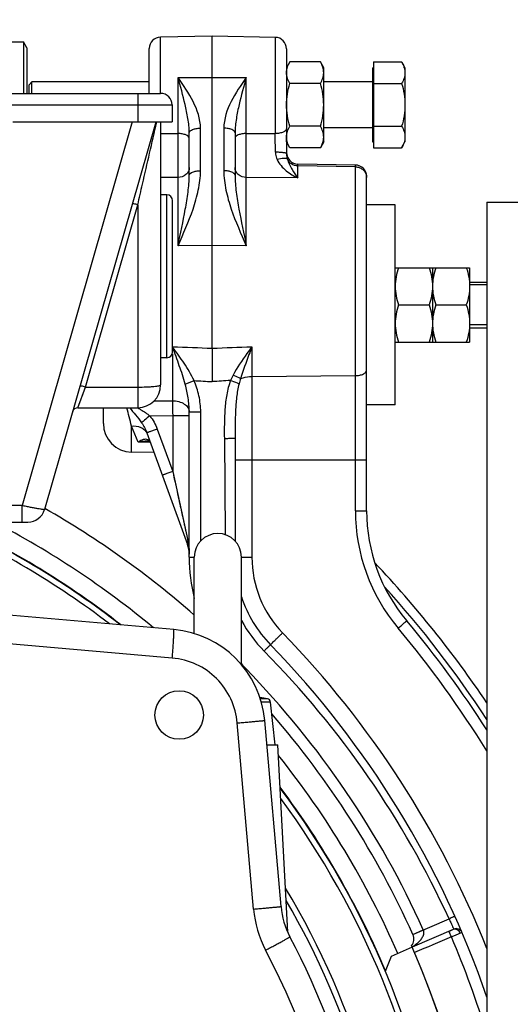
# Model space of a CAD drawing. Header units: millimetres. Extents: x 0 to 1189, y 0 to 841.
# Tile 64 of 68: x 931 to 965, y 472 to 541. Entities that reach past the tile are written whole.
import ezdxf

# ---------------------------------------------------------------- set-up
doc = ezdxf.new("R2010")
doc.units = ezdxf.units.MM
doc.header["$LTSCALE"] = 65.395
doc.layers.get('0').update_dxf_attribs({"linetype": 'CONTINUOUS'})
doc.layers.add('3_ALL_AXES', color=7, linetype='CONTINUOUS')
doc.styles.get("Standard").update_dxf_attribs({"font": 'arial.ttf'})
doc.dimstyles.new('DIMSTYLE_2', dxfattribs={"dimtxt": 3, "dimasz": 3, "dimexe": 2, "dimexo": 1.5, "dimgap": 0.75, "dimtad": 1, "dimdec": 1, "dimlfac": 2.5, "dimdsep": 46, "dimtxsty": 'Standard', "dimblk": '_FILLED', "dimblk1": '_FILLED', "dimblk2": '_FILLED', "dimcen": 0.09, "dimadec": 1, "dimazin": 2, "dimtp": 0.5, "dimtm": 0.5, "dimtfac": 1, "dimtdec": 1, "dimtofl": 0, "dimtmove": 0, "dimatfit": 3, "dimldrblk": '_FILLED', "dimfxl": 0, "dimtolj": 1, "dimarcsym": 0})
doc.dimstyles.new('DIMSTYLE_3', dxfattribs={"dimtxt": 3, "dimasz": 3, "dimexe": 2, "dimexo": 1.5, "dimgap": 0.75, "dimtad": 1, "dimdec": 0, "dimlfac": 2.5, "dimdsep": 46, "dimtxsty": 'Standard', "dimblk": '_FILLED', "dimblk1": '_FILLED', "dimblk2": '_FILLED', "dimcen": 0.09, "dimadec": 0, "dimazin": 2, "dimtp": 0.5, "dimtm": 0.5, "dimtfac": 1, "dimtdec": 0, "dimtofl": 0, "dimtmove": 0, "dimatfit": 3, "dimldrblk": '_FILLED', "dimfxl": 0, "dimtolj": 1, "dimarcsym": 0})

# ---------------------------------------------------------------- blocks, each defined once
blk = doc.blocks.new('_FILLED')
at = {"color": 0, "linetype": 'ByBlock'}
blk.add_solid([(0, 0), (-1, 0.25), (-1, -0.25)], dxfattribs=at)
blk = doc.blocks.new('*D4')
at = {"color": 2, "linetype": 'Continuous'}
for p, q in [((901.032, 461.294), (901.032, 583.161)), ((977.832, 529.979), (977.832, 583.161)), ((901.032, 581.161), (939.432, 581.161)), ((977.832, 581.161), (939.432, 581.161))]:
    blk.add_line(p, q, dxfattribs=at)
at = {"color": 2, "linetype": 'Continuous', "xscale": 3, "yscale": 3, "zscale": 3, "rotation": 180}
blk.add_blockref('_FILLED', (901.032, 581.161), dxfattribs=at)
at = {"color": 2, "linetype": 'Continuous', "xscale": 3, "yscale": 3, "zscale": 3}
blk.add_blockref('_FILLED', (977.832, 581.161), dxfattribs=at)
at = {"color": 2, "linetype": 'Continuous', "insert": (939.432, 584.911), "char_height": 3, "width": 6.99257, "attachment_point": 2, "line_spacing_factor": 0.9}
blk.add_mtext('192', dxfattribs=at)
blk = doc.blocks.new('*D5')
at = {"color": 2, "linetype": 'Continuous'}
for p, q in [((901.032, 461.294), (901.032, 596.098)), ((1007.312, 402.179), (1007.312, 596.098)), ((901.032, 594.098), (954.172, 594.098)), ((1007.312, 594.098), (954.172, 594.098))]:
    blk.add_line(p, q, dxfattribs=at)
at = {"color": 2, "linetype": 'Continuous', "xscale": 3, "yscale": 3, "zscale": 3, "rotation": 180}
blk.add_blockref('_FILLED', (901.032, 594.098), dxfattribs=at)
at = {"color": 2, "linetype": 'Continuous', "xscale": 3, "yscale": 3, "zscale": 3}
blk.add_blockref('_FILLED', (1007.312, 594.098), dxfattribs=at)
at = {"color": 2, "linetype": 'Continuous', "insert": (954.172, 597.848), "char_height": 3, "width": 6.99257, "attachment_point": 2, "line_spacing_factor": 0.9}
blk.add_mtext('266', dxfattribs=at)

msp = doc.modelspace()

# ---------------------------------------------------------------- linework, layer by layer
at = {"color": 7, "linetype": 'Continuous'}
for p, q in [((930.472, 539.679), (931.441, 539.679)), ((931.441, 539.679), (931.441, 536.079)), ((931.672, 539.279), (931.441, 539.679)), ((944.632, 540.079), (941.018, 540.016)), ((944.632, 518.248), (944.632, 540.079)), ((949.046, 540.002), (944.632, 540.079)), ((931.672, 539.279), (931.672, 536.079)), ((940.232, 536.079), (940.232, 539.216)), ((949.832, 539.202), (949.832, 531.865)), ((955.912, 538.281), (955.912, 532.277)), ((955.832, 537.879), (955.832, 532.679)), ((955.832, 537.879), (955.912, 537.879)), ((931.832, 536.679), (932.032, 536.879)), ((932.032, 536.079), (932.032, 536.879)), ((940.232, 536.879), (932.032, 536.879)), ((955.832, 536.879), (952.432, 536.879)), ((931.832, 536.079), (931.832, 536.679)), ((861.032, 536.079), (941.032, 536.079)), ((941.832, 535.279), (941.832, 534.079)), ((930.704, 534.079), (941.832, 534.079)), ((940.686, 534.075), (932.908, 506.948)), ((941.032, 534.079), (941.032, 515.679)), ((955.832, 533.679), (952.432, 533.679)), ((943.032, 530.347), (943.032, 533.323)), ((946.232, 533.323), (946.232, 530.347)), ((955.832, 532.679), (955.912, 532.679)), ((954.646, 531.064), (950.618, 531.135)), ((955.432, 506.872), (955.432, 530.265)), ((941.472, 528.979), (941.032, 528.979)), ((941.872, 517.979), (941.872, 528.579)), ((963.832, 528.479), (963.832, 266.879)), ((963.832, 528.479), (991.832, 528.479)), ((941.472, 517.579), (941.032, 517.579)), ((935.254, 514.079), (939.432, 514.079)), ((937.032, 512.977), (937.032, 514.079)), ((943.032, 503.615), (943.032, 513.796)), ((940.07, 512.318), (942.911, 504.511)), ((940.119, 511.734), (940.119, 511.734)), ((940.274, 511.697), (940.274, 511.697)), ((946.232, 511.915), (946.232, 504.761)), ((940.568, 510.95), (938.997, 510.977)), ((909.162, 506.079), (931.755, 506.079)), ((943.382, 498.278), (943.382, 503.629)), ((946.682, 496.101), (946.682, 503.629)), ((941.947, 498.557), (928.923, 499.697)), ((948.492, 493.699), (947.978, 493.791)), ((948.492, 493.699), (948.009, 493.699)), ((948.719, 493.471), (948.076, 493.471)), ((949.032, 490.479), (948.719, 493.471)), ((949.45, 479.17), (948.31, 492.194)), ((949.919, 477.368), (949.232, 490.479)), ((961.47, 477.558), (961.19, 477.436)), ((958.623, 476.32), (957.151, 475.68)), ((957.151, 475.68), (956.732, 474.637))]:
    msp.add_line(p, q, dxfattribs=at)
at = {"color": 9, "linetype": 'Continuous'}
for p, q in [((941.018, 536.079), (941.018, 540.016)), ((949.046, 540.002), (949.046, 533.269)), ((942.246, 537.182), (944.632, 537.199)), ((942.246, 533.273), (942.246, 537.182)), ((944.632, 537.199), (947.018, 537.182)), ((947.018, 533.273), (947.018, 537.182)), ((939.432, 536.079), (939.432, 534.079)), ((927.535, 535.279), (941.832, 535.279)), ((939.042, 534.079), (931.343, 507.23)), ((940.761, 534.062), (940.765, 534.079)), ((943.818, 530.667), (943.818, 533.643)), ((945.446, 533.643), (945.446, 530.667)), ((941.032, 533.271), (942.246, 533.273)), ((947.018, 533.273), (949.046, 533.269)), ((950.618, 530.166), (950.618, 531.135)), ((954.646, 530.942), (950.618, 531.009)), ((954.646, 506.872), (954.646, 531.064)), ((942.246, 530.196), (941.032, 530.186)), ((942.246, 525.422), (942.246, 530.196)), ((947.018, 525.422), (947.018, 530.196)), ((950.618, 530.166), (947.018, 530.196)), ((941.472, 517.579), (941.472, 528.979)), ((935.774, 515.529), (939.432, 528.285)), ((939.432, 528.285), (939.432, 514.079)), ((944.632, 525.439), (942.246, 525.422)), ((947.018, 525.422), (944.632, 525.439)), ((944.632, 518.248), (944.632, 515.908)), ((947.411, 518.349), (947.411, 503.615)), ((941.853, 517.863), (941.853, 514.572)), ((947.411, 516.267), (954.646, 516.329)), ((935.254, 514.079), (935.774, 515.529)), ((935.774, 515.529), (939.432, 515.529)), ((942.753, 515.72), (943.367, 515.984)), ((935.467, 514.674), (935.506, 514.781)), ((935.254, 514.079), (935.256, 514.084)), ((935.369, 514.4), (935.399, 514.483)), ((939.429, 514.074), (939.445, 514.065)), ((940.573, 514.558), (941.853, 514.572)), ((940.272, 513.512), (941.874, 513.535)), ((941.874, 513.535), (941.874, 509.624)), ((941.874, 513.535), (943.032, 513.535)), ((943.032, 513.796), (943.832, 513.796)), ((943.832, 504.761), (943.832, 513.796)), ((938.997, 510.977), (938.997, 512.802)), ((939.455, 511.673), (938.997, 512.802)), ((940.794, 512.591), (941.874, 509.624)), ((940.273, 511.648), (939.455, 511.673)), ((940.311, 511.647), (940.273, 511.648)), ((945.485, 511.915), (945.537, 505.199)), ((946.232, 510.435), (955.432, 510.435)), ((941.874, 509.624), (942.93, 504.785)), ((931.343, 507.23), (930.597, 507.23)), ((931.343, 506.079), (931.343, 507.23)), ((954.646, 506.872), (955.432, 506.872)), ((942.588, 506.354), (942.608, 506.261)), ((942.628, 506.172), (942.646, 506.086)), ((942.771, 505.513), (942.789, 505.434)), ((942.806, 505.354), (942.824, 505.274)), ((942.876, 505.032), (942.912, 504.868)), ((942.912, 504.868), (942.93, 504.785)), ((943.032, 503.615), (943.382, 503.615)), ((946.682, 503.615), (947.411, 503.615)), ((957.626, 498.662), (957.631, 498.655)), ((941.842, 496.565), (928.818, 497.704)), ((946.942, 495.775), (946.989, 495.82)), ((947.527, 478.995), (946.388, 492.02)), ((958.666, 477.211), (961.192, 478.309)), ((958.662, 477.221), (959.392, 477.549))]:
    msp.add_line(p, q, dxfattribs=at)
at = {"color": 2, "linetype": 'Continuous'}
for p, q in [((963.832, 522.679), (962.632, 522.679)), ((963.832, 519.879), (962.632, 519.879))]:
    msp.add_line(p, q, dxfattribs=at)
at = {"color": 9, "linetype": 'Continuous'}
for points in [[(935.547, 514.895), (935.59, 515.015), (935.634, 515.139), (935.68, 515.267), (935.727, 515.397), (935.774, 515.529)], [(941.93, 509.364), (941.985, 509.115), (942.037, 508.878), (942.086, 508.652), (942.133, 508.437), (942.178, 508.233), (942.22, 508.038), (942.261, 507.852), (942.299, 507.676), (942.336, 507.509), (942.37, 507.349), (942.403, 507.198), (942.435, 507.055), (942.464, 506.919), (942.492, 506.791)], [(942.492, 506.791), (942.543, 506.559), (942.566, 506.453)], [(942.665, 506.002), (942.683, 505.92), (942.7, 505.838), (942.718, 505.756), (942.736, 505.675), (942.754, 505.594)]]:
    msp.add_lwpolyline(points, dxfattribs=at)
at = {"color": 7, "linetype": 'Continuous'}
for points in [[(940.119, 511.734), (940.169, 511.73), (940.212, 511.723), (940.243, 511.713), (940.265, 511.703), (940.274, 511.697)], [(940.274, 511.697), (940.275, 511.697), (940.28, 511.693), (940.286, 511.686), (940.295, 511.676), (940.304, 511.661), (940.315, 511.64), (940.327, 511.611)]]:
    msp.add_lwpolyline(points, dxfattribs=at)
for centre, radius, start, end in [((941.032, 539.216), 0.8, 91, 180), ((949.032, 539.202), 0.8, 0, 89), ((941.032, 535.279), 0.8, 0, 90), ((950.632, 531.935), 0.8, 180, 269), ((954.632, 530.265), 0.8, 0, 89), ((941.472, 528.579), 0.4, 0, 90), ((941.472, 517.979), 0.4, 270, 360), ((939.432, 515.679), 1.6, 270, 360), ((935.254, 513.679), 0.4, 90.00023, 164.00083), ((939.032, 512.977), 2, 180, 269), ((931.755, 507.279), 1.2, 270, 344), ((967.432, 506.872), 12, 180, 219.93763), ((901.032, 451.279), 60, 52.61507, 65.98495), ((901.032, 451.279), 60.4, 52.02586, 65.13731), ((945.032, 503.629), 1.65, 0, 180), ((941.032, 503.827), 2, 0, 19.99987), ((955.032, 503.615), 12, 180, 193.86412), ((901.032, 451.279), 75.636, 33.86302, 43.3887), ((955.032, 503.615), 8.8, 198.39991, 224.1034), ((901.032, 451.279), 74.6, 32.6611, 39.93761), ((941.337, 491.584), 7, 5, 85), ((901.032, 451.279), 66.4, 18.93475, 44.10335), ((948.48, 493.459), 0.24, 3, 87), ((901.032, 451.279), 63.2, 24.23458, 40.88866), ((901.032, 451.279), 60.4, 339.80007, 36.80539), ((901.032, 451.279), 60, 340.99338, 36.22492), ((901.032, 451.279), 56.8, 1.7015, 30.91879), ((955.028, 479.658), 5.6, 185, 207.72503), ((901.032, 451.279), 56.4, 2.9454, 30.13975), ((901.032, 451.279), 55.4, 332.85046, 27.72503), ((957.933, 476.892), 0.8, 23.5, 24.23458), ((901.032, 451.279), 62.8, 337, 23.5)]:
    msp.add_arc(centre, radius, start, end, dxfattribs=at)
at = {"color": 9, "linetype": 'Continuous'}
for centre, radius, start, end in [((656.413, 531.579), 292.638, 0.07464, 0.33083), ((491.25, 398.881), 462.012, 14.27493, 14.43822), ((940.581, 512.115), 0.519, 212.08162, 219.12997), ((901.032, 451.279), 64.234, 48.74999, 60.22198), ((967.446, 506.872), 12.8, 180, 219.89805), ((901.032, 451.279), 60.428, 51.98476, 65.08149), ((901.032, 451.279), 61.699, 50.2013, 62.65444), ((955.011, 503.615), 7.6, 180, 224.10339), ((901.032, 451.279), 74.995, 33.13045, 42.09087), ((955.028, 503.699), 9.485, 208.35268, 224.48152), ((901.011, 451.279), 67.6, 21.67177, 44.10337), ((900.968, 451.223), 73.895, 31.71077, 39.9324), ((901.721, 451.115), 65.393, 24.57317, 44.62655), ((955.032, 503.615), 11.2, 221.78446, 224.10339), ((901.032, 451.279), 64, 24.23458, 44.10339), ((901.032, 451.279), 61.699, 23.49992, 38.56345), ((901.032, 451.279), 60.428, 22.77579, 36.84573), ((955.098, 479.658), 7.6, 185.0001, 207.72493), ((957.933, 476.892), 1.6, 23.5, 24.23458), ((999.624, 386.707), 98.106, 112.56482, 112.95584), ((901.032, 451.279), 65.6, 16.77906, 23.12585), ((901.102, 451.279), 53.4, 332.27497, 27.72503)]:
    msp.add_arc(centre, radius, start, end, dxfattribs=at)
for points, knots in [([(943.818, 533.643), (943.818, 534.288), (943.367, 535.577), (942.623, 536.641), (942.246, 537.182)], [0, 0, 0, 0, 0.494324, 1, 1, 1, 1]), ([(943.032, 533.323), (943.032, 533.659), (942.955, 534.328), (942.685, 535.615), (942.425, 536.561), (942.246, 537.182)], [0, 0, 0, 0, 0.25518, 0.508886, 1, 1, 1, 1]), ([(947.018, 537.182), (946.641, 536.641), (945.897, 535.577), (945.446, 534.288), (945.446, 533.643)], [0, 0, 0, 0, 0.505676, 1, 1, 1, 1]), ([(947.018, 537.182), (946.838, 536.561), (946.578, 535.615), (946.308, 534.328), (946.232, 533.659), (946.232, 533.323)], [0, 0, 0, 0, 0.491114, 0.744821, 1, 1, 1, 1]), ([(939.432, 528.285), (939.542, 528.768), (939.985, 530.693), (940.427, 532.619), (940.761, 534.062)], [0, 0, 0, 0, 0.250426, 1, 1, 1, 1]), ([(943.032, 533.323), (943.032, 533.43), (943.253, 533.561), (943.523, 533.625), (943.717, 533.642), (943.818, 533.643)], [0, 0, 0, 0, 0.361315, 0.658824, 1, 1, 1, 1]), ([(946.232, 533.323), (946.232, 533.43), (946.011, 533.561), (945.74, 533.625), (945.547, 533.642), (945.446, 533.643)], [0, 0, 0, 0, 0.361315, 0.658824, 1, 1, 1, 1]), ([(949.832, 533.609), (949.832, 533.499), (949.662, 533.387), (949.481, 533.325), (949.294, 533.282), (949.147, 533.27), (949.046, 533.269)], [0, 0, 0, 0, 0.367821, 0.508101, 0.663191, 1, 1, 1, 1]), ([(942.246, 530.196), (942.25, 530.648), (942.251, 531.673), (942.249, 532.699), (942.246, 533.273)], [0, 0, 0, 0, 0.440163, 1, 1, 1, 1]), ([(943.032, 532.936), (943.032, 533.046), (942.862, 533.157), (942.681, 533.218), (942.494, 533.261), (942.347, 533.273), (942.246, 533.273)], [0, 0, 0, 0, 0.366756, 0.507178, 0.662514, 1, 1, 1, 1]), ([(947.018, 533.273), (946.917, 533.273), (946.77, 533.261), (946.583, 533.218), (946.402, 533.157), (946.232, 533.046), (946.232, 532.936)], [0, 0, 0, 0, 0.337486, 0.492822, 0.633244, 1, 1, 1, 1]), ([(947.018, 530.196), (947.013, 530.648), (947.012, 531.673), (947.014, 532.699), (947.018, 533.273)], [0, 0, 0, 0, 0.440164, 1, 1, 1, 1]), ([(949.05, 531.961), (949.05, 531.916), (949.063, 531.739), (949.119, 531.568), (949.174, 531.448)], [0, 0, 0, 0, 0.254167, 1, 1, 1, 1]), ([(949.832, 531.865), (949.832, 531.873), (949.809, 531.89), (949.765, 531.904), (949.693, 531.92), (949.553, 531.939), (949.335, 531.956), (949.151, 531.96), (949.05, 531.961)], [0, 0, 0, 0, 0.029712, 0.089435, 0.181837, 0.304563, 0.623192, 1, 1, 1, 1]), ([(949.894, 531.473), (949.869, 531.5), (949.777, 531.532), (949.533, 531.539), (949.323, 531.493), (949.174, 531.448)], [0, 0, 0, 0, 0.146313, 0.369839, 1, 1, 1, 1]), ([(949.174, 531.448), (949.316, 531.142), (949.773, 530.639), (950.333, 530.301), (950.618, 530.166)], [0, 0, 0, 0, 0.516877, 1, 1, 1, 1]), ([(949.832, 531.865), (949.832, 531.829), (949.839, 531.697), (949.868, 531.566), (949.894, 531.473)], [0, 0, 0, 0, 0.269553, 1, 1, 1, 1]), ([(950.618, 531.009), (950.466, 531.011), (950.163, 531.099), (949.953, 531.338), (949.894, 531.473)], [0, 0, 0, 0, 0.507066, 1, 1, 1, 1]), ([(949.894, 531.473), (949.966, 531.217), (950.194, 530.764), (950.478, 530.353), (950.618, 530.166)], [0, 0, 0, 0, 0.53162, 1, 1, 1, 1]), ([(943.032, 530.885), (943.032, 530.796), (942.988, 530.611), (942.749, 530.304), (942.444, 530.199), (942.246, 530.196)], [0, 0, 0, 0, 0.234552, 0.479601, 1, 1, 1, 1]), ([(942.246, 525.422), (942.621, 526.266), (943.183, 527.532), (943.699, 529.298), (943.818, 530.212), (943.818, 530.667)], [0, 0, 0, 0, 0.502468, 0.752068, 1, 1, 1, 1]), ([(943.032, 530.348), (943.032, 530.454), (943.253, 530.586), (943.523, 530.649), (943.717, 530.667), (943.818, 530.667)], [0, 0, 0, 0, 0.361315, 0.658824, 1, 1, 1, 1]), ([(946.232, 530.348), (946.232, 530.454), (946.011, 530.586), (945.74, 530.649), (945.547, 530.667), (945.446, 530.667)], [0, 0, 0, 0, 0.361315, 0.658824, 1, 1, 1, 1]), ([(945.446, 530.667), (945.446, 530.212), (945.565, 529.298), (946.08, 527.532), (946.643, 526.266), (947.018, 525.422)], [0, 0, 0, 0, 0.247932, 0.497532, 1, 1, 1, 1]), ([(947.018, 530.196), (946.82, 530.199), (946.515, 530.304), (946.275, 530.611), (946.232, 530.796), (946.232, 530.885)], [0, 0, 0, 0, 0.520399, 0.765448, 1, 1, 1, 1]), ([(954.646, 530.942), (954.748, 530.94), (954.954, 530.899), (955.214, 530.732), (955.39, 530.482), (955.432, 530.284), (955.432, 530.186)], [0, 0, 0, 0, 0.256488, 0.509165, 0.756492, 1, 1, 1, 1]), ([(942.246, 525.422), (942.42, 526.27), (942.687, 527.515), (942.96, 529.157), (943.032, 529.956), (943.032, 530.347)], [0, 0, 0, 0, 0.519926, 0.764872, 1, 1, 1, 1]), ([(946.232, 530.347), (946.232, 529.956), (946.304, 529.157), (946.576, 527.515), (946.844, 526.27), (947.018, 525.422)], [0, 0, 0, 0, 0.235128, 0.480074, 1, 1, 1, 1]), ([(939.432, 528.285), (939.384, 528.299), (939.295, 528.323), (939.189, 528.347), (939.12, 528.359), (939.083, 528.363), (939.062, 528.364), (939.048, 528.361), (939.047, 528.358)], [0, 0, 0, 0, 0.380015, 0.700687, 0.82377, 0.915867, 0.974227, 1, 1, 1, 1]), ([(943.368, 515.984), (943.167, 516.405), (942.689, 517.203), (942.146, 517.954), (941.872, 518.324)], [0, 0, 0, 0, 0.502942, 1, 1, 1, 1]), ([(942.753, 515.72), (942.631, 516.159), (942.345, 517.022), (942.03, 517.874), (941.872, 518.298)], [0, 0, 0, 0, 0.501641, 1, 1, 1, 1]), ([(947.411, 518.349), (947.293, 518.191), (946.824, 517.55), (946.379, 516.887), (946.097, 516.359)], [0, 0, 0, 0, 0.247633, 1, 1, 1, 1]), ([(947.411, 518.349), (947.342, 518.165), (947.067, 517.425), (946.798, 516.682), (946.622, 516.115)], [0, 0, 0, 0, 0.2491, 1, 1, 1, 1]), ([(946.622, 516.115), (946.586, 516.131), (946.41, 516.21), (946.235, 516.293), (946.097, 516.359)], [0, 0, 0, 0, 0.206139, 1, 1, 1, 1]), ([(946.622, 516.115), (946.678, 516.14), (946.931, 516.232), (947.203, 516.266), (947.411, 516.267)], [0, 0, 0, 0, 0.227913, 1, 1, 1, 1]), ([(954.646, 516.329), (954.747, 516.329), (954.938, 516.348), (955.189, 516.426), (955.372, 516.542), (955.432, 516.663), (955.432, 516.716)], [0, 0, 0, 0, 0.322514, 0.607781, 0.831776, 1, 1, 1, 1]), ([(935.774, 515.529), (935.726, 515.542), (935.637, 515.566), (935.531, 515.59), (935.462, 515.602), (935.425, 515.606), (935.404, 515.607), (935.39, 515.605), (935.389, 515.601)], [0, 0, 0, 0, 0.380015, 0.700687, 0.82377, 0.915867, 0.974227, 1, 1, 1, 1]), ([(939.432, 515.529), (939.636, 515.529), (939.933, 515.534), (940.309, 515.552), (940.55, 515.57), (940.744, 515.591), (940.896, 515.617), (940.98, 515.637), (941.032, 515.665), (941.032, 515.679)], [0, 0, 0, 0, 0.377849, 0.54874, 0.69878, 0.822352, 0.914977, 0.973787, 1, 1, 1, 1]), ([(943.032, 513.793), (943.032, 514.118), (942.976, 514.768), (942.84, 515.406), (942.753, 515.72)], [0, 0, 0, 0, 0.499087, 1, 1, 1, 1]), ([(943.832, 513.796), (943.832, 514.171), (943.744, 514.921), (943.516, 515.64), (943.368, 515.984)], [0, 0, 0, 0, 0.49993, 1, 1, 1, 1]), ([(945.919, 515.986), (945.797, 515.666), (945.629, 514.996), (945.478, 513.631), (945.479, 512.601), (945.485, 511.915)], [0, 0, 0, 0, 0.249801, 0.499839, 1, 1, 1, 1]), ([(946.514, 515.756), (946.476, 515.771), (946.278, 515.848), (946.079, 515.925), (945.919, 515.986)], [0, 0, 0, 0, 0.19501, 1, 1, 1, 1]), ([(946.514, 515.756), (946.432, 515.447), (946.327, 514.811), (946.234, 513.528), (946.232, 512.56), (946.232, 511.915)], [0, 0, 0, 0, 0.248781, 0.49845, 1, 1, 1, 1]), ([(938.87, 514.079), (939.001, 513.906), (939.292, 513.569), (939.569, 513.22), (939.698, 513.032)], [0, 0, 0, 0, 0.488424, 1, 1, 1, 1]), ([(939.445, 514.065), (939.517, 514.023), (939.802, 513.855), (940.08, 513.671), (940.272, 513.512)], [0, 0, 0, 0, 0.248674, 1, 1, 1, 1]), ([(941.853, 514.572), (942.005, 514.57), (942.298, 514.531), (942.682, 514.369), (942.957, 514.12), (943.032, 513.896), (943.032, 513.793)], [0, 0, 0, 0, 0.296829, 0.568277, 0.800248, 1, 1, 1, 1]), ([(941.853, 514.572), (941.855, 514.495), (941.865, 514.149), (941.871, 513.804), (941.874, 513.535)], [0, 0, 0, 0, 0.221632, 1, 1, 1, 1]), ([(940.272, 513.512), (940.15, 513.414), (939.958, 513.255), (939.765, 513.096), (939.698, 513.032)], [0, 0, 0, 0, 0.627809, 1, 1, 1, 1]), ([(938.997, 512.802), (939.215, 512.824), (939.552, 512.782), (939.905, 512.551), (940.026, 512.391), (940.069, 512.305)], [0, 0, 0, 0, 0.526847, 0.769449, 1, 1, 1, 1]), ([(940.794, 512.591), (940.7, 512.557), (940.565, 512.508), (940.394, 512.444), (940.285, 512.404), (940.197, 512.37), (940.137, 512.347), (940.103, 512.333), (940.084, 512.326), (940.077, 512.321), (940.069, 512.319), (940.07, 512.318)], [0, 0, 0, 0, 0.385018, 0.557845, 0.708874, 0.83254, 0.924293, 0.957095, 0.980765, 0.99508, 1, 1, 1, 1]), ([(940.142, 511.839), (940.042, 511.887), (939.849, 511.873), (939.628, 511.779), (939.513, 511.712), (939.455, 511.673)], [0, 0, 0, 0, 0.454178, 0.714819, 1, 1, 1, 1]), ([(940.119, 511.734), (940.065, 511.736), (939.842, 511.735), (939.62, 511.707), (939.455, 511.673)], [0, 0, 0, 0, 0.244458, 1, 1, 1, 1]), ([(940.306, 511.661), (940.296, 511.682), (940.256, 511.754), (940.194, 511.814), (940.142, 511.839)], [0, 0, 0, 0, 0.290944, 1, 1, 1, 1]), ([(946.232, 511.915), (946.232, 511.916), (946.224, 511.914), (946.216, 511.917), (946.197, 511.916), (946.173, 511.917), (946.141, 511.917), (946.087, 511.917), (946.006, 511.917), (945.894, 511.917), (945.718, 511.916), (945.58, 511.915), (945.485, 511.915)], [0, 0, 0, 0, 0.004874, 0.019284, 0.043137, 0.076195, 0.118155, 0.1686, 0.292953, 0.444477, 0.617349, 1, 1, 1, 1]), ([(941.874, 509.624), (941.78, 509.59), (941.645, 509.54), (941.474, 509.477), (941.366, 509.436), (941.278, 509.402), (941.217, 509.379), (941.183, 509.365), (941.164, 509.358), (941.157, 509.353), (941.149, 509.351), (941.15, 509.35)], [0, 0, 0, 0, 0.385018, 0.557845, 0.708874, 0.83254, 0.924293, 0.957095, 0.980765, 0.99508, 1, 1, 1, 1]), ([(932.908, 506.948), (932.907, 506.945), (932.892, 506.945), (932.872, 506.945), (932.832, 506.95), (932.781, 506.956), (932.714, 506.966), (932.601, 506.984), (932.431, 507.014), (932.197, 507.057), (931.931, 507.109), (931.643, 507.167), (931.444, 507.208), (931.343, 507.23)], [0, 0, 0, 0, 0.005777, 0.020589, 0.044691, 0.077907, 0.119943, 0.170405, 0.294604, 0.445774, 0.618174, 0.805259, 1, 1, 1, 1]), ([(942.93, 504.785), (942.911, 504.74), (942.884, 504.648), (942.896, 504.553), (942.911, 504.511)], [0, 0, 0, 0, 0.524408, 1, 1, 1, 1]), ([(957.631, 498.655), (957.709, 498.72), (957.821, 498.814), (957.963, 498.935), (958.053, 499.011), (958.118, 499.067), (958.161, 499.104), (958.186, 499.126), (958.204, 499.143), (958.22, 499.156), (958.225, 499.163), (958.232, 499.168), (958.231, 499.169)], [0, 0, 0, 0, 0.383594, 0.556436, 0.707747, 0.831813, 0.882117, 0.923952, 0.956908, 0.980692, 0.995075, 1, 1, 1, 1]), ([(941.842, 496.565), (941.854, 496.694), (941.875, 496.948), (941.903, 497.316), (941.927, 497.656), (941.945, 497.954), (941.955, 498.17), (941.959, 498.314), (941.96, 498.398), (941.96, 498.463), (941.958, 498.513), (941.955, 498.539), (941.951, 498.557), (941.947, 498.557)], [0, 0, 0, 0, 0.194815, 0.382054, 0.554577, 0.705786, 0.829916, 0.880305, 0.922252, 0.955369, 0.979369, 0.994115, 1, 1, 1, 1]), ([(948.713, 497.49), (948.711, 497.492), (948.721, 497.499), (948.728, 497.51), (948.749, 497.532), (948.775, 497.559), (948.81, 497.595), (948.87, 497.655), (948.962, 497.746), (949.088, 497.871), (949.232, 498.012), (949.389, 498.166), (949.498, 498.272), (949.553, 498.325)], [0, 0, 0, 0, 0.004946, 0.019341, 0.043131, 0.076099, 0.117938, 0.168254, 0.292335, 0.443651, 0.616489, 0.804297, 1, 1, 1, 1]), ([(948.713, 497.49), (948.712, 497.491), (948.708, 497.486), (948.702, 497.482), (948.691, 497.471), (948.668, 497.45), (948.63, 497.413), (948.575, 497.36), (948.507, 497.294), (948.402, 497.191), (948.318, 497.109), (948.261, 497.053)], [0, 0, 0, 0, 0.004875, 0.019285, 0.043138, 0.076196, 0.168601, 0.292954, 0.444477, 0.617349, 1, 1, 1, 1]), ([(946.388, 492.02), (946.337, 492.597), (946.031, 493.742), (945.014, 495.192), (943.564, 496.209), (942.419, 496.514), (941.842, 496.565)], [0, 0, 0, 0, 0.250064, 0.500087, 0.750061, 1, 1, 1, 1]), ([(946.388, 492.02), (946.514, 492.031), (946.761, 492.052), (947.119, 492.084), (947.447, 492.113), (947.697, 492.136), (947.873, 492.152), (947.984, 492.162), (948.08, 492.171), (948.16, 492.178), (948.222, 492.185), (948.264, 492.188), (948.288, 492.191), (948.3, 492.192), (948.305, 492.194), (948.31, 492.193), (948.31, 492.194)], [0, 0, 0, 0, 0.196918, 0.385264, 0.558134, 0.709167, 0.774724, 0.832815, 0.882903, 0.92453, 0.957312, 0.980946, 0.989262, 0.995216, 0.998796, 1, 1, 1, 1]), ([(947.527, 478.995), (947.653, 479.007), (947.9, 479.028), (948.258, 479.06), (948.586, 479.089), (948.836, 479.112), (949.012, 479.128), (949.123, 479.138), (949.219, 479.147), (949.299, 479.154), (949.362, 479.16), (949.404, 479.164), (949.427, 479.167), (949.44, 479.168), (949.445, 479.17), (949.45, 479.169), (949.45, 479.17)], [0, 0, 0, 0, 0.196918, 0.385264, 0.558134, 0.709167, 0.774724, 0.832815, 0.882903, 0.92453, 0.957312, 0.980946, 0.989262, 0.995216, 0.998796, 1, 1, 1, 1]), ([(961.599, 478.492), (961.599, 478.493), (961.595, 478.49), (961.59, 478.49), (961.58, 478.484), (961.56, 478.476), (961.525, 478.46), (961.476, 478.438), (961.415, 478.411), (961.319, 478.367), (961.243, 478.333), (961.192, 478.309)], [0, 0, 0, 0, 0.004848, 0.019249, 0.043099, 0.076159, 0.168569, 0.292925, 0.444459, 0.617322, 1, 1, 1, 1]), ([(961.192, 478.309), (961.231, 478.226), (961.303, 478.069), (961.397, 477.857), (961.467, 477.701), (961.502, 477.617), (961.518, 477.59)], [0, 0, 0, 0, 0.34946, 0.656044, 0.88212, 1, 1, 1, 1]), ([(961.518, 477.59), (961.521, 477.585), (961.496, 477.569), (961.483, 477.564), (961.47, 477.558)], [0, 0, 0, 0, 0.293295, 1, 1, 1, 1]), ([(961.978, 477.302), (961.936, 477.403), (961.821, 477.537), (961.616, 477.595), (961.514, 477.577), (961.47, 477.558)], [0, 0, 0, 0, 0.523569, 0.767549, 1, 1, 1, 1]), ([(962.093, 477.366), (962.049, 477.468), (961.87, 477.644), (961.62, 477.635), (961.518, 477.59)], [0, 0, 0, 0, 0.497996, 1, 1, 1, 1]), ([(948.371, 476.122), (948.483, 476.181), (948.703, 476.297), (949.021, 476.467), (949.313, 476.623), (949.567, 476.761), (949.751, 476.863), (949.872, 476.931), (949.943, 476.971), (949.996, 477.003), (950.039, 477.027), (950.056, 477.041), (950.073, 477.05), (950.071, 477.053)], [0, 0, 0, 0, 0.196616, 0.384785, 0.557575, 0.708599, 0.832286, 0.882408, 0.924075, 0.956905, 0.980599, 0.994962, 1, 1, 1, 1]), ([(961.36, 477.043), (961.339, 477.094), (961.309, 477.167), (961.269, 477.26), (961.244, 477.319), (961.223, 477.367), (961.208, 477.4), (961.199, 477.419), (961.195, 477.429), (961.192, 477.432), (961.19, 477.437), (961.19, 477.436)], [0, 0, 0, 0, 0.382576, 0.555392, 0.706886, 0.83121, 0.923604, 0.956667, 0.980533, 0.994978, 1, 1, 1, 1]), ([(962.093, 477.366), (962.094, 477.363), (962.083, 477.352), (962.063, 477.341), (962.025, 477.322), (961.995, 477.31), (961.978, 477.302)], [0, 0, 0, 0, 0.080803, 0.270628, 0.578479, 1, 1, 1, 1])]:
    msp.add_open_spline(points, degree=3, knots=knots, dxfattribs=at)
for points in [[(941.872, 518.349), (942.792, 518.315), (943.712, 518.281), (944.632, 518.248)], [(944.632, 518.248), (945.558, 518.281), (946.485, 518.315), (947.411, 518.349)], [(946.097, 516.359), (946.032, 516.238), (945.973, 516.113), (945.919, 515.986)], [(943.368, 515.984), (943.789, 515.959), (944.21, 515.933), (944.632, 515.908)], [(945.919, 515.986), (945.49, 515.96), (945.061, 515.934), (944.632, 515.908)], [(946.622, 516.115), (946.582, 515.997), (946.546, 515.877), (946.514, 515.756)], [(940.272, 513.512), (940.494, 513.238), (940.673, 512.923), (940.794, 512.591)], [(939.698, 513.032), (939.851, 512.812), (939.978, 512.57), (940.07, 512.318)], [(940.274, 511.697), (940.239, 511.723), (940.206, 511.753), (940.179, 511.787)], [(942.93, 504.785), (942.999, 504.471), (943.032, 504.148), (943.032, 503.827)]]:
    msp.add_open_spline(points, degree=3, dxfattribs=at)
at = {"layer": '3_ALL_AXES', "color": 7, "linetype": 'Continuous'}
for p, q in [((950.064, 538.281), (949.832, 537.879)), ((952.2, 538.281), (950.064, 538.281)), ((952.432, 537.879), (952.2, 538.281)), ((955.912, 538.281), (957.88, 538.281)), ((957.88, 538.281), (958.112, 537.879)), ((952.432, 532.679), (952.432, 537.879)), ((958.112, 537.879), (958.112, 532.679)), ((952.2, 536.78), (950.064, 536.78)), ((955.912, 536.78), (957.88, 536.78)), ((949.832, 533.565), (949.832, 533.609)), ((952.2, 533.778), (950.064, 533.778)), ((955.912, 533.778), (957.88, 533.778)), ((949.832, 532.679), (949.832, 533.027)), ((950.064, 532.277), (949.832, 532.679)), ((952.432, 532.679), (952.2, 532.277)), ((957.88, 532.277), (958.112, 532.679)), ((952.2, 532.277), (950.064, 532.277)), ((955.912, 532.277), (957.88, 532.277)), ((957.432, 528.279), (955.432, 528.279)), ((957.432, 514.279), (957.432, 528.279)), ((957.432, 523.879), (962.632, 523.879)), ((960.032, 523.879), (960.032, 518.679)), ((962.632, 523.879), (962.632, 518.679)), ((962.632, 522.879), (963.832, 522.879)), ((957.664, 521.279), (959.8, 521.279)), ((960.264, 521.279), (962.4, 521.279)), ((962.632, 519.679), (963.832, 519.679)), ((957.432, 518.679), (962.632, 518.679)), ((957.432, 514.279), (955.432, 514.279)), ((948.46, 490.479), (949.232, 490.479)), ((961.47, 477.558), (958.623, 476.32))]:
    msp.add_line(p, q, dxfattribs=at)
msp.add_circle((942.327, 492.574), 1.7, dxfattribs=at)
for centre, radius, start, end in [((956.694, 537.471), 1.424, 16.0572, 17.48626), ((957.933, 476.892), 0.8, 323.91701, 23.5), ((901.032, 451.279), 62.8, 23.5, 23.60046), ((901.032, 451.279), 62.8, 337.38517, 23.13034)]:
    msp.add_arc(centre, radius, start, end, dxfattribs=at)
at = {"layer": '3_ALL_AXES', "color": 9, "linetype": 'Continuous'}
msp.add_arc((957.101, 478.865), 2.939, 300.95339, 302.09483, dxfattribs=at)
at = {"layer": '3_ALL_AXES', "color": 7, "linetype": 'Continuous'}
for points, knots in [([(949.832, 537.531), (949.832, 537.594), (949.843, 537.723), (949.908, 537.98), (949.996, 538.163), (950.064, 538.281)], [0, 0, 0, 0, 0.240576, 0.485848, 1, 1, 1, 1]), ([(952.432, 537.531), (952.432, 537.594), (952.421, 537.723), (952.356, 537.98), (952.268, 538.163), (952.2, 538.281)], [0, 0, 0, 0, 0.240576, 0.485848, 1, 1, 1, 1]), ([(957.88, 538.281), (957.898, 538.25), (957.965, 538.127), (958.021, 537.998), (958.053, 537.899)], [0, 0, 0, 0, 0.256761, 1, 1, 1, 1]), ([(950.064, 536.78), (949.996, 536.898), (949.908, 537.081), (949.843, 537.338), (949.832, 537.467), (949.832, 537.531)], [0, 0, 0, 0, 0.514153, 0.759424, 1, 1, 1, 1]), ([(952.2, 536.78), (952.268, 536.898), (952.356, 537.081), (952.421, 537.338), (952.432, 537.467), (952.432, 537.531)], [0, 0, 0, 0, 0.514153, 0.759424, 1, 1, 1, 1]), ([(958.112, 537.531), (958.112, 537.402), (958.064, 537.137), (957.948, 536.898), (957.88, 536.78)], [0, 0, 0, 0, 0.485077, 1, 1, 1, 1]), ([(958.063, 537.865), (958.071, 537.838), (958.099, 537.728), (958.112, 537.615), (958.112, 537.531)], [0, 0, 0, 0, 0.253591, 1, 1, 1, 1]), ([(949.832, 535.279), (949.832, 535.533), (949.876, 536.041), (949.994, 536.536), (950.064, 536.78)], [0, 0, 0, 0, 0.499896, 1, 1, 1, 1]), ([(952.432, 535.279), (952.432, 535.533), (952.387, 536.041), (952.27, 536.536), (952.2, 536.78)], [0, 0, 0, 0, 0.499896, 1, 1, 1, 1]), ([(957.88, 536.78), (957.95, 536.536), (958.067, 536.041), (958.112, 535.533), (958.112, 535.279)], [0, 0, 0, 0, 0.500096, 1, 1, 1, 1]), ([(950.064, 533.778), (949.994, 534.022), (949.876, 534.517), (949.832, 535.025), (949.832, 535.279)], [0, 0, 0, 0, 0.500104, 1, 1, 1, 1]), ([(952.2, 533.778), (952.27, 534.022), (952.387, 534.517), (952.432, 535.025), (952.432, 535.279)], [0, 0, 0, 0, 0.500104, 1, 1, 1, 1]), ([(958.112, 535.279), (958.112, 535.025), (958.067, 534.517), (957.95, 534.022), (957.88, 533.778)], [0, 0, 0, 0, 0.499904, 1, 1, 1, 1]), ([(949.832, 533.027), (949.832, 533.091), (949.843, 533.22), (949.908, 533.477), (949.996, 533.66), (950.064, 533.778)], [0, 0, 0, 0, 0.240576, 0.485848, 1, 1, 1, 1]), ([(952.432, 533.027), (952.432, 533.091), (952.421, 533.22), (952.356, 533.477), (952.268, 533.66), (952.2, 533.778)], [0, 0, 0, 0, 0.240576, 0.485848, 1, 1, 1, 1]), ([(957.88, 533.778), (957.948, 533.66), (958.064, 533.421), (958.112, 533.155), (958.112, 533.027)], [0, 0, 0, 0, 0.514923, 1, 1, 1, 1]), ([(950.064, 532.277), (949.996, 532.394), (949.908, 532.577), (949.843, 532.835), (949.832, 532.964), (949.832, 533.027)], [0, 0, 0, 0, 0.514153, 0.759424, 1, 1, 1, 1]), ([(952.2, 532.277), (952.268, 532.394), (952.356, 532.577), (952.421, 532.835), (952.432, 532.964), (952.432, 533.027)], [0, 0, 0, 0, 0.514153, 0.759424, 1, 1, 1, 1]), ([(958.112, 533.027), (958.112, 532.899), (958.064, 532.634), (957.948, 532.394), (957.88, 532.277)], [0, 0, 0, 0, 0.485077, 1, 1, 1, 1]), ([(957.664, 523.879), (957.594, 523.669), (957.477, 523.241), (957.432, 522.799), (957.432, 522.579)], [0, 0, 0, 0, 0.501873, 1, 1, 1, 1]), ([(959.8, 523.879), (959.87, 523.669), (959.987, 523.241), (960.032, 522.799), (960.032, 522.579)], [0, 0, 0, 0, 0.501873, 1, 1, 1, 1]), ([(960.264, 523.879), (960.194, 523.669), (960.077, 523.241), (960.032, 522.799), (960.032, 522.579)], [0, 0, 0, 0, 0.501873, 1, 1, 1, 1]), ([(962.4, 523.879), (962.47, 523.669), (962.587, 523.241), (962.632, 522.799), (962.632, 522.579)], [0, 0, 0, 0, 0.501873, 1, 1, 1, 1]), ([(957.432, 522.579), (957.432, 522.359), (957.477, 521.916), (957.594, 521.489), (957.664, 521.279)], [0, 0, 0, 0, 0.498127, 1, 1, 1, 1]), ([(960.032, 522.579), (960.032, 522.359), (959.987, 521.916), (959.87, 521.489), (959.8, 521.279)], [0, 0, 0, 0, 0.498127, 1, 1, 1, 1]), ([(960.032, 522.579), (960.032, 522.359), (960.077, 521.916), (960.194, 521.489), (960.264, 521.279)], [0, 0, 0, 0, 0.498127, 1, 1, 1, 1]), ([(962.632, 522.579), (962.632, 522.359), (962.587, 521.916), (962.47, 521.489), (962.4, 521.279)], [0, 0, 0, 0, 0.498127, 1, 1, 1, 1]), ([(957.664, 521.279), (957.594, 521.069), (957.477, 520.641), (957.432, 520.199), (957.432, 519.979)], [0, 0, 0, 0, 0.501873, 1, 1, 1, 1]), ([(959.8, 521.279), (959.87, 521.069), (959.987, 520.641), (960.032, 520.199), (960.032, 519.979)], [0, 0, 0, 0, 0.501873, 1, 1, 1, 1]), ([(960.264, 521.279), (960.194, 521.069), (960.077, 520.641), (960.032, 520.199), (960.032, 519.979)], [0, 0, 0, 0, 0.501873, 1, 1, 1, 1]), ([(962.4, 521.279), (962.47, 521.069), (962.587, 520.641), (962.632, 520.199), (962.632, 519.979)], [0, 0, 0, 0, 0.501873, 1, 1, 1, 1]), ([(957.432, 519.979), (957.432, 519.759), (957.477, 519.316), (957.594, 518.889), (957.664, 518.679)], [0, 0, 0, 0, 0.498127, 1, 1, 1, 1]), ([(960.032, 519.979), (960.032, 519.759), (959.987, 519.316), (959.87, 518.889), (959.8, 518.679)], [0, 0, 0, 0, 0.498127, 1, 1, 1, 1]), ([(960.032, 519.979), (960.032, 519.759), (960.077, 519.316), (960.194, 518.889), (960.264, 518.679)], [0, 0, 0, 0, 0.498127, 1, 1, 1, 1]), ([(962.632, 519.979), (962.632, 519.759), (962.587, 519.316), (962.47, 518.889), (962.4, 518.679)], [0, 0, 0, 0, 0.498127, 1, 1, 1, 1])]:
    msp.add_open_spline(points, degree=3, knots=knots, dxfattribs=at)
at = {"layer": '3_ALL_AXES', "color": 9, "linetype": 'Continuous'}
msp.add_open_spline([(958.663, 476.375), (958.763, 476.438), (958.934, 476.56), (959.153, 476.765), (959.322, 476.982), (959.443, 477.238), (959.438, 477.442), (959.4, 477.53)], degree=3, knots=[0, 0, 0, 0, 0.243223, 0.426979, 0.612932, 0.80322, 1, 1, 1, 1], dxfattribs=at)
msp.add_open_spline([(961.36, 477.043), (960.499, 476.684), (959.642, 476.316), (958.784, 475.948)], degree=3, dxfattribs=at)

# ---------------------------------------------------------------- dimensions: what is measured, and where the dimension line sits
at = {"color": 2, "linetype": 'Continuous'}
for base, p2, dimstyle, picture, middle in [((1007.312, 594.098), (1007.312, 400.679), 'DIMSTYLE_3', '*D5', (954.133, 594.098)), ((977.832, 581.161), (977.832, 528.479), 'DIMSTYLE_2', '*D4', (939.544, 581.161))]:
    dim = msp.add_linear_dim(base=base, p1=(901.032, 459.794), p2=p2, dimstyle=dimstyle, dxfattribs=at)
    dim.commit()
    dim.dimension.update_dxf_attribs({"geometry": picture, "text_midpoint": middle, "dimtype": 160})

doc.saveas('drawing.dxf')
